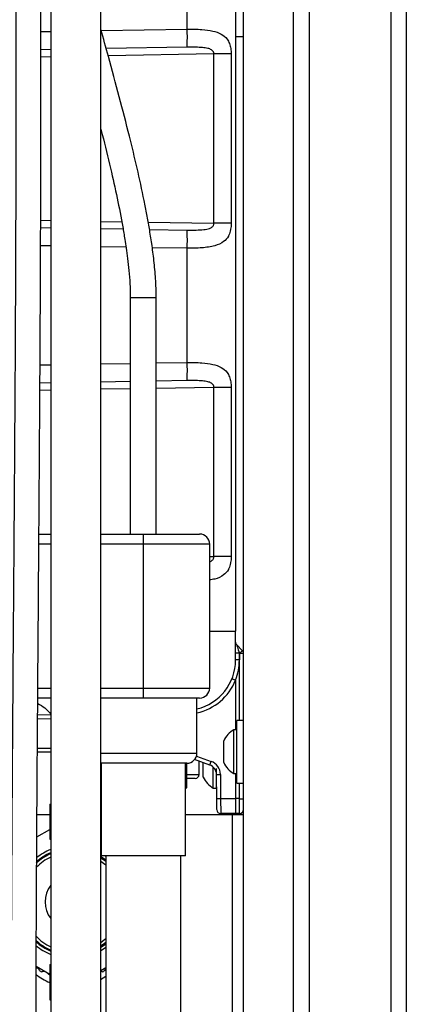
# Model space of a CAD drawing. Header units: inches. Extents: x 0.6 to 33.8, y 0 to 21.7.
# Tile 98 of 204: x 18.8 to 19.8, y 10.3 to 12.8. Entities that reach past the tile are written whole.
import ezdxf

# ---------------------------------------------------------------- set-up
doc = ezdxf.new("R2010")
doc.units = ezdxf.units.IN
doc.header["$MEASUREMENT"] = 0
doc.layers.add('FORMAT', color=7, linetype='Continuous')
doc.styles.add('SLDTEXTSTYLE3', font='TXT', dxfattribs={"width": 0.75})
doc.dimstyles.new('SLDDIMSTYLE0', dxfattribs={"dimtxt": 0.125, "dimasz": 0.13, "dimexe": 0, "dimexo": 0.0625, "dimgap": 0.03125, "dimtad": 0, "dimtih": 1, "dimtoh": 1, "dimdec": 1, "dimlfac": 4, "dimrnd": 1e-09, "dimzin": 12, "dimdsep": 46, "dimtxsty": 'SLDTEXTSTYLE3', "dimsah": 1, "dimcen": 0.09, "dimadec": 0, "dimazin": 3, "dimtfac": 1, "dimtdec": 1, "dimtofl": 0, "dimtmove": 0, "dimatfit": 3, "dimfxl": 0, "dimfrac": 2, "dimtolj": 1, "dimtzin": 12, "dimarcsym": 0})

# ---------------------------------------------------------------- blocks, each defined once
blk = doc.blocks.new('_D_4')
at = {"layer": 'FORMAT'}
for p, q in [((18.2277, 18.1795), (18.1896, 18.1795)), ((18.1896, 18.1795), (18.1896, 17.9811)), ((18.5048, 18.1795), (18.5429, 18.1795)), ((18.5429, 18.1795), (18.5429, 17.9811)), ((16.9337, 9.6125), (16.9337, 18.1245)), ((19.7988, 17.3901), (19.7988, 18.1245)), ((16.9337, 17.9995), (18.08, 17.9995)), ((19.7988, 17.9995), (18.6525, 17.9995)), ((18.1896, 17.9811), (18.2277, 17.9811)), ((18.5429, 17.9811), (18.5048, 17.9811))]:
    blk.add_line(p, q, dxfattribs=at)
for points in [[(16.9337, 17.9995), (17.0637, 17.9795), (17.0637, 18.0195)], [(19.7988, 17.9995), (19.6688, 18.0195), (19.6688, 17.9795)]]:
    blk.add_solid(points, dxfattribs=at)
at = {"layer": 'FORMAT', "char_height": 0.125, "attachment_point": 1, "style": 'SLDTEXTSTYLE3'}
for s, insert in [('291', (18.2277, 18.1422)), ('11.5', (18.2046, 17.9552))]:
    blk.add_mtext(s, dxfattribs=dict(at, insert=insert))

msp = doc.modelspace()

# ---------------------------------------------------------------- linework, layer by layer
at = {"color": 7, "linetype": 'Continuous'}
for p, q in [((19.5565, 17.3401), (19.5565, 4.5901)), ((19.7598, 17.3401), (19.7598, 4.5901)), ((19.7988, 17.3401), (19.7988, 4.5901)), ((19.3925, 4.9651), (19.3925, 16.9651)), ((19.5175, 4.9651), (19.5175, 16.9651)), ((18.9118, 14.8108), (18.9118, 7.9279)), ((19.0368, 7.9279), (19.0368, 14.8108)), ((19.3728, 13.6917), (19.3728, 11.2342)), ((19.2522, 12.7359), (19.2522, 13.0205)), ((18.8872, 12.7295), (18.9118, 12.73)), ((19.0376, 12.7322), (19.2522, 12.7359)), ((19.3728, 12.7177), (19.3925, 12.7177)), ((18.9118, 12.6846), (18.8872, 12.6841)), ((19.2519, 12.6905), (19.0501, 12.687)), ((19.3187, 12.6737), (19.0551, 12.6691)), ((19.3618, 12.6737), (19.3187, 12.6737)), ((19.3187, 12.2515), (19.3187, 12.6737)), ((19.3618, 12.6737), (19.3618, 12.2515)), ((18.9118, 12.6666), (18.8872, 12.6661)), ((18.8866, 12.259), (18.9118, 12.2586)), ((19.0368, 12.2564), (19.0888, 12.2555)), ((19.1549, 12.2543), (19.3187, 12.2515)), ((18.8866, 12.241), (18.9118, 12.2406)), ((19.0368, 12.2384), (19.0922, 12.2374)), ((19.1581, 12.2363), (19.2519, 12.2346)), ((19.3618, 12.2515), (19.3187, 12.2515)), ((18.9118, 12.1952), (18.8864, 12.1956)), ((19.0995, 12.1919), (19.0368, 12.193)), ((19.2522, 12.1892), (19.165, 12.1907)), ((19.2522, 11.9047), (19.2522, 12.1892)), ((19.1101, 12.0662), (19.1101, 11.4764)), ((19.1101, 12.0662), (19.1749, 12.0662)), ((19.1749, 11.4764), (19.1749, 12.0662)), ((18.8851, 11.8983), (18.9118, 11.8987)), ((19.0368, 11.9009), (19.1101, 11.9022)), ((19.1749, 11.9033), (19.2522, 11.9047)), ((18.9118, 11.8353), (18.8847, 11.8348)), ((18.9118, 11.8533), (18.8848, 11.8528)), ((19.1101, 11.8568), (19.0368, 11.8555)), ((19.1101, 11.8388), (19.0368, 11.8375)), ((19.2519, 11.8592), (19.1749, 11.8579)), ((19.3187, 11.8424), (19.1749, 11.8399)), ((19.3618, 11.8424), (19.3187, 11.8424)), ((19.3187, 11.4202), (19.3187, 11.8424)), ((19.3618, 11.8424), (19.3618, 11.4202)), ((18.8823, 11.4764), (18.9118, 11.4764)), ((19.0368, 11.4764), (19.1425, 11.4764)), ((19.1425, 11.4764), (19.2832, 11.4764)), ((19.1425, 11.4764), (19.1425, 11.4514)), ((18.9118, 11.4514), (18.8821, 11.4514)), ((19.1425, 11.4514), (19.0368, 11.4514)), ((19.1425, 11.4514), (19.1425, 11.0926)), ((19.3082, 11.4514), (19.1425, 11.4514)), ((19.3082, 11.0926), (19.3082, 11.4514)), ((19.3082, 11.4204), (19.3187, 11.4202)), ((19.3618, 11.4202), (19.3187, 11.4202)), ((19.3082, 11.2342), (19.3728, 11.2342)), ((19.3728, 11.1624), (19.3728, 11.2342)), ((19.3757, 11.2002), (19.3896, 11.1862)), ((19.3823, 11.1799), (19.3823, 11.1625)), ((19.383, 11.1792), (19.3823, 11.1799)), ((19.383, 11.012), (19.383, 11.1792)), ((19.3728, 11.1119), (19.3728, 10.9885)), ((18.8795, 11.0926), (18.9118, 11.0926)), ((19.0368, 11.0926), (19.1425, 11.0926)), ((19.1425, 11.0926), (19.1425, 11.0676)), ((19.1425, 11.0926), (19.3082, 11.0926)), ((18.9118, 11.0676), (18.8793, 11.0676)), ((19.1425, 11.0676), (19.0368, 11.0676)), ((19.2832, 11.0676), (19.1425, 11.0676)), ((19.2763, 10.9301), (19.2763, 11.0676)), ((18.9118, 11.0256), (18.879, 11.0245)), ((18.9118, 11.0159), (18.8789, 11.0147)), ((19.3925, 11.012), (19.3763, 11.012)), ((19.3763, 10.9339), (19.3763, 11.012)), ((19.3763, 10.9885), (19.3685, 10.9885)), ((19.3685, 10.9339), (19.3685, 10.9885)), ((19.3433, 10.9339), (19.3433, 10.9612)), ((18.8784, 10.9428), (18.9118, 10.9427)), ((18.9118, 10.933), (18.8784, 10.933)), ((19.0368, 10.9301), (19.2763, 10.9301)), ((19.3433, 10.9065), (19.3433, 10.9339)), ((19.3685, 10.8792), (19.3685, 10.9339)), ((19.3763, 10.8557), (19.3763, 10.9339)), ((19.2513, 10.9051), (19.0368, 10.9051)), ((19.0375, 10.9051), (19.0375, 10.6739)), ((19.2475, 10.6739), (19.2475, 10.9051)), ((19.25, 10.9051), (19.25, 10.8439)), ((19.2503, 10.8439), (19.2503, 10.9051)), ((19.3086, 10.9005), (19.2704, 10.914)), ((19.2752, 10.9227), (19.3119, 10.9097)), ((19.282, 10.8769), (19.2821, 10.9099)), ((19.2921, 10.8947), (19.2921, 10.9064)), ((19.2921, 10.8703), (19.2921, 10.8947)), ((19.3173, 10.8919), (19.3173, 10.8952)), ((19.3173, 10.843), (19.3173, 10.8919)), ((19.3251, 10.843), (19.3251, 10.8919)), ((19.3685, 10.8792), (19.3763, 10.8792)), ((19.3728, 10.8792), (19.3728, 10.8167)), ((19.2503, 10.8769), (19.282, 10.8769)), ((19.2721, 10.8671), (19.2503, 10.8671)), ((19.3251, 10.8664), (19.3253, 10.8664)), ((19.3258, 10.8167), (19.3252, 10.8772)), ((19.3351, 10.8772), (19.3356, 10.8167)), ((19.3763, 10.8557), (19.3925, 10.8557)), ((19.383, 10.8167), (19.383, 10.8557)), ((19.2475, 10.8423), (19.2503, 10.8439)), ((19.25, 10.8439), (19.2475, 10.8433)), ((19.2503, 10.8439), (19.25, 10.8439)), ((19.3173, 10.843), (19.3251, 10.843)), ((19.326, 10.7893), (19.3258, 10.8167)), ((19.3356, 10.8167), (19.3728, 10.8167)), ((19.3356, 10.8167), (19.3359, 10.7795)), ((19.383, 10.8167), (19.3728, 10.8167)), ((19.3728, 10.8167), (19.3728, 10.7795)), ((19.383, 10.7799), (19.383, 10.8167)), ((18.9096, 10.8028), (18.9096, 10.7153)), ((18.9096, 10.8028), (18.9118, 10.8028)), ((19.3728, 10.7795), (19.3359, 10.7795)), ((19.383, 10.7799), (19.3728, 10.7795)), ((18.8774, 10.7775), (18.9096, 10.7775)), ((19.0368, 10.7775), (19.0375, 10.7775)), ((19.2475, 10.7775), (19.365, 10.7775)), ((19.365, 10.7775), (19.3925, 10.7775)), ((19.365, 10.2775), (19.365, 10.7775)), ((18.8771, 10.7212), (18.9096, 10.74)), ((19.0368, 10.7306), (19.0375, 10.7301)), ((18.9096, 10.7153), (18.9118, 10.7153)), ((19.2475, 10.6739), (19.0375, 10.6739)), ((19.0488, 10.6739), (19.0488, 10.2114)), ((19.2363, 10.2114), (19.2363, 10.6739)), ((18.9096, 10.3782), (18.8754, 10.3979)), ((18.9096, 10.4028), (18.9096, 10.3153)), ((18.9096, 10.4028), (18.9118, 10.4028)), ((19.0488, 10.3945), (19.0368, 10.3876)), ((19.0488, 10.3888), (19.0464, 10.389)), ((19.0464, 10.389), (19.0488, 10.3888)), ((18.9051, 10.38), (18.904, 10.3814)), ((18.9092, 10.3775), (18.9096, 10.3774)), ((19.0488, 10.3734), (19.0355, 10.3653)), ((19.0368, 10.3671), (19.0386, 10.367)), ((18.9096, 10.3153), (18.9118, 10.3153))]:
    msp.add_line(p, q, dxfattribs=at)
at = {"color": 7, "linetype": 'Continuous', "flags": 128}
for points in [[(18.9118, 10.6804), (18.8926, 10.67), (18.8761, 10.6573)], [(19.0488, 10.6634), (19.041, 10.6692), (19.0368, 10.672)], [(19.0488, 10.6618), (19.0375, 10.67), (19.0368, 10.6705)], [(19.0368, 10.6693), (19.037, 10.6692), (19.0488, 10.6605)], [(19.0488, 10.6506), (19.047, 10.6522), (19.0368, 10.6602)], [(19.0474, 10.6739), (19.0481, 10.6734), (19.0488, 10.6728)], [(19.0368, 10.4579), (19.047, 10.466), (19.0488, 10.4676)], [(19.0488, 10.4577), (19.037, 10.449), (19.0368, 10.4489)], [(19.0368, 10.4477), (19.0375, 10.4482), (19.0488, 10.4564)], [(19.0368, 10.4462), (19.041, 10.449), (19.0488, 10.4548)], [(19.0488, 10.4453), (19.0481, 10.4448), (19.0368, 10.4374)], [(19.0389, 10.3853), (19.037, 10.3857), (19.0368, 10.3857)]]:
    msp.add_lwpolyline(points, dxfattribs=at)
at = {"color": 7, "linetype": 'Continuous'}
for centre, radius, start, end in [((18.5453, 12.7173), 0.7072, 357.8249, 1.5058), ((18.5453, 12.2078), 0.7072, 358.4942, 2.1751), ((18.5453, 11.8861), 0.7072, 357.8249, 1.5058), ((19.2832, 11.4514), 0.025, 0, 90), ((19.3827, 11.2071), 0.00984, 180, 225), ((19.38, 10.911), 0.2689, 89.5055, 91.53), ((19.3296, 11.236), 0.078, 313.2501, 320.3499), ((19.3854, 11.4481), 0.2689, 269.5055, 271.53), ((19.3827, 11.1793), 0.00984, 0, 45), ((19.2478, 11.1624), 0.125, 283.1488, 0), ((19.2475, 11.1625), 0.1348, 338.1956, 0), ((19.38, 10.8937), 0.2689, 89.5055, 91.53), ((19.2478, 11.1625), 0.1348, 282.1737, 337.973), ((19.2832, 11.0926), 0.025, 270, 0), ((19.4002, 10.9339), 0.0632, 120.1198, 154.3744), ((19.2513, 10.9301), 0.025, 270, 0), ((18.5236, 11.1863), 0.8354, 339.997, 340.6665), ((19.3002, 10.8769), 0.0348, 0.5, 70.5), ((19.4002, 10.9339), 0.0632, 205.6256, 239.8802), ((19.3002, 10.877), 0.025, 0.5, 70.5), ((19.2721, 10.8769), 0.00984, 270, 359.8), ((19.349, 10.8976), 0.0632, 205.6256, 239.8802), ((19.3302, 11.1592), 0.282, 269.0002, 270.9998), ((19.3307, 11.0987), 0.282, 269.0002, 270.9998), ((19.3854, 11.0855), 0.2689, 269.5055, 271.53), ((19.3359, 10.7893), 0.00984, 180.5, 270), ((19.3827, 10.7897), 0.00984, 272, 0), ((18.965, 10.5591), 0.1338, 113.4529, 131.7022), ((18.965, 10.5591), 0.1413, 112.1395, 128.9006), ((18.965, 10.5591), 0.1315, 113.8755, 132.9046), ((18.965, 10.5591), 0.124, 115.4185, 135.7931), ((18.965, 10.5591), 0.0675, 142.0567, 217.9433), ((18.965, 10.5591), 0.124, 223.1761, 244.5815), ((18.965, 10.5591), 0.1338, 227.4845, 246.5471), ((18.965, 10.5591), 0.1325, 227.0753, 246.3124), ((18.965, 10.5591), 0.1315, 226.9061, 246.1245), ((18.965, 10.5591), 0.1413, 230.2828, 247.8605), ((18.8727, 10.3831), 0.0125, 25.683, 77.3502), ((18.8884, 10.3907), 0.005, 205.683, 245.5427), ((19.0416, 10.3907), 0.005, 294.4573, 334.317), ((19.0574, 10.3831), 0.0125, 133.5588, 154.317), ((18.965, 10.4958), 0.1484, 232.3357, 248.0462), ((18.965, 10.5591), 0.19, 245.5427, 245.9957), ((18.8898, 10.3901), 0.005, 245.9957, 285.8554), ((18.8946, 10.3733), 0.0125, 79.2482, 105.8554), ((18.9093, 10.3827), 0.005, 212.6061, 252.4658), ((18.965, 10.5591), 0.19, 252.4658, 252.9188), ((19.0403, 10.3901), 0.005, 254.1446, 294.0043), ((18.965, 10.5591), 0.19, 294.0043, 294.4573)]:
    msp.add_arc(centre, radius, start, end, dxfattribs=at)
msp.add_ellipse((19.3827, 11.1793), major_axis=(-0.007, 0.0209), ratio=0.006169, start_param=6.270846, end_param=7.82313, dxfattribs=at)
for points, knots in [([(18.8238, 13.5898), (18.8238, 13.5702), (18.8238, 13.5324), (18.8238, 13.4756), (18.8239, 13.4215), (18.8239, 13.3699), (18.824, 13.3207), (18.824, 13.2738), (18.8241, 13.2293), (18.8242, 13.1749), (18.8243, 13.1126), (18.8244, 13.0444), (18.8245, 12.9847), (18.8245, 12.9311), (18.8246, 12.8805), (18.8247, 12.8068), (18.8247, 12.7088), (18.8247, 12.5534), (18.8245, 12.3642), (18.8239, 12.1487), (18.8229, 11.9389), (18.8216, 11.7348), (18.8202, 11.5292), (18.8187, 11.3304), (18.8173, 11.1396), (18.816, 10.9583), (18.8148, 10.7804), (18.8138, 10.6055), (18.813, 10.4329), (18.8123, 10.2614), (18.8119, 10.0894), (18.8117, 9.9268), (18.8118, 9.7699), (18.8121, 9.6169), (18.8127, 9.4547), (18.8137, 9.2969), (18.815, 9.1449), (18.8165, 9.0025), (18.8184, 8.8633), (18.8206, 8.7319), (18.8229, 8.6113), (18.8253, 8.5015), (18.8277, 8.4031), (18.8301, 8.3156), (18.8326, 8.2359), (18.8351, 8.1596), (18.8375, 8.0915), (18.8399, 8.0293), (18.8423, 7.9702), (18.8453, 7.9029), (18.8489, 7.8266), (18.8533, 7.742), (18.8579, 7.6612), (18.8626, 7.5861), (18.8669, 7.5209), (18.871, 7.4594), (18.8747, 7.4045), (18.8782, 7.3524), (18.8813, 7.3043), (18.8839, 7.2616), (18.8857, 7.2301), (18.8869, 7.207), (18.8878, 7.1896), (18.8887, 7.1734), (18.8895, 7.1559), (18.8905, 7.1345), (18.8916, 7.1071), (18.8926, 7.0778), (18.8931, 7.0583), (18.8933, 7.0494)], [0, 0, 0, 0, 0.009877, 0.019071, 0.027662, 0.035715, 0.043286, 0.050418, 0.057145, 0.063492, 0.074937, 0.085071, 0.093928, 0.101598, 0.109056, 0.116582, 0.13464, 0.153216, 0.186927, 0.2207, 0.251021, 0.281531, 0.312166, 0.342939, 0.370336, 0.397389, 0.423916, 0.449822, 0.47551, 0.501077, 0.526451, 0.552397, 0.573768, 0.59657, 0.620745, 0.646218, 0.667081, 0.688632, 0.709812, 0.729273, 0.747382, 0.763766, 0.77847, 0.791541, 0.803078, 0.814394, 0.82603, 0.83391, 0.842682, 0.852964, 0.864693, 0.8778, 0.892208, 0.902588, 0.913429, 0.923569, 0.932717, 0.940909, 0.95022, 0.957929, 0.964011, 0.967672, 0.971003, 0.974049, 0.977094, 0.981376, 0.986966, 0.994, 1, 1, 1, 1]), ([(18.9116, 7.826), (18.9116, 7.8262), (18.9103, 7.8506), (18.9081, 7.898), (18.9051, 7.9652), (18.9027, 8.0249), (18.9007, 8.0758), (18.8991, 8.1184), (18.8977, 8.1574), (18.8963, 8.1983), (18.8948, 8.2456), (18.8929, 8.3093), (18.8906, 8.3887), (18.8883, 8.4816), (18.8861, 8.5758), (18.8842, 8.6698), (18.8823, 8.7783), (18.8804, 8.9002), (18.8787, 9.0339), (18.8773, 9.1624), (18.8763, 9.2848), (18.8756, 9.4019), (18.8749, 9.5289), (18.8745, 9.6711), (18.8742, 9.8326), (18.8743, 10.0035), (18.8746, 10.1823), (18.8752, 10.366), (18.8762, 10.5866), (18.8777, 10.8408), (18.8797, 11.1265), (18.8816, 11.3778), (18.8831, 11.5944), (18.8844, 11.7766), (18.8854, 11.9536), (18.8862, 12.1245), (18.8867, 12.2651), (18.887, 12.3813), (18.8871, 12.4781), (18.8872, 12.5846), (18.8872, 12.7004), (18.8872, 12.8082), (18.8871, 12.906), (18.887, 12.992), (18.8868, 13.0817), (18.8867, 13.1586), (18.8866, 13.222), (18.8865, 13.2712), (18.8865, 13.3214), (18.8864, 13.3728), (18.8864, 13.4254), (18.8863, 13.4793), (18.8863, 13.5346), (18.8863, 13.5711), (18.8863, 13.5898)], [0, 0, 0, 0, 0.000093, 0.013113, 0.025155, 0.035671, 0.044604, 0.051909, 0.057992, 0.065032, 0.073251, 0.082672, 0.098218, 0.114552, 0.130832, 0.147038, 0.163152, 0.186917, 0.210032, 0.23216, 0.253238, 0.273212, 0.292646, 0.3188, 0.346621, 0.376057, 0.407034, 0.438986, 0.470958, 0.520952, 0.570268, 0.618481, 0.650633, 0.682088, 0.712699, 0.74237, 0.771163, 0.786339, 0.80334, 0.822025, 0.84226, 0.863929, 0.878174, 0.892968, 0.908354, 0.924422, 0.932759, 0.941331, 0.95017, 0.959317, 0.968815, 0.97872, 0.989092, 1, 1, 1, 1]), ([(19.1749, 12.0662), (19.1746, 12.082), (19.1739, 12.1129), (19.1695, 12.1578), (19.1641, 12.1994), (19.158, 12.2376), (19.1516, 12.2734), (19.1418, 12.3237), (19.1276, 12.3888), (19.1068, 12.475), (19.0827, 12.5677), (19.0587, 12.6565), (19.0431, 12.7126), (19.0368, 12.7351)], [0, 0, 0, 0, 0.06906, 0.135357, 0.19712, 0.252814, 0.304691, 0.356595, 0.477694, 0.596861, 0.745188, 0.897863, 1, 1, 1, 1]), ([(19.2522, 12.7359), (19.2646, 12.7358), (19.2871, 12.7356), (19.3157, 12.7318), (19.3372, 12.7246), (19.3506, 12.7138), (19.357, 12.7021), (19.3601, 12.6918), (19.3616, 12.6829), (19.3618, 12.676), (19.3618, 12.6737)], [0, 0, 0, 0, 0.222604, 0.40528, 0.572808, 0.733849, 0.832146, 0.8765, 0.957549, 1, 1, 1, 1]), ([(19.3187, 12.6737), (19.3186, 12.6749), (19.3185, 12.6769), (19.3172, 12.68), (19.3152, 12.6824), (19.3107, 12.6856), (19.3026, 12.6882), (19.2896, 12.6899), (19.2723, 12.6907), (19.2593, 12.6906), (19.2519, 12.6905)], [0, 0, 0, 0, 0.04977, 0.076702, 0.137599, 0.173802, 0.31055, 0.48629, 0.707646, 1, 1, 1, 1]), ([(19.0368, 12.4861), (19.038, 12.4816), (19.0464, 12.4492), (19.0602, 12.392), (19.0775, 12.3153), (19.0881, 12.2614), (19.094, 12.2269), (19.0969, 12.2094), (19.1001, 12.1883), (19.1036, 12.1626), (19.1068, 12.133), (19.1095, 12.1004), (19.1099, 12.0778), (19.1101, 12.0662)], [0, 0, 0, 0, 0.0325264, 0.2351956, 0.4136392, 0.5850831, 0.6208629, 0.6594196, 0.7097141, 0.7709359, 0.841352, 0.9186837, 1, 1, 1, 1]), ([(19.2519, 12.2346), (19.2594, 12.2346), (19.2734, 12.2345), (19.2921, 12.2354), (19.3058, 12.2376), (19.3136, 12.2412), (19.3168, 12.2446), (19.3182, 12.2473), (19.3187, 12.2496), (19.3187, 12.2511), (19.3187, 12.2515)], [0, 0, 0, 0, 0.293218, 0.5568813, 0.7463346, 0.8604553, 0.9099207, 0.9409431, 0.9840575, 1, 1, 1, 1]), ([(19.3618, 12.2515), (19.3616, 12.2463), (19.3614, 12.241), (19.3595, 12.2309), (19.3577, 12.225), (19.3523, 12.2144), (19.3426, 12.2035), (19.3207, 12.1942), (19.2892, 12.1896), (19.2646, 12.1893), (19.2522, 12.1892)], [0, 0, 0, 0, 0.091861, 0.095057, 0.198971, 0.218222, 0.364543, 0.555947, 0.776491, 1, 1, 1, 1]), ([(19.2522, 11.9047), (19.2646, 11.9046), (19.2871, 11.9043), (19.3157, 11.9005), (19.3372, 11.8934), (19.3506, 11.8825), (19.357, 11.8708), (19.3601, 11.8605), (19.3616, 11.8516), (19.3618, 11.8448), (19.3618, 11.8424)], [0, 0, 0, 0, 0.222604, 0.40528, 0.572808, 0.733849, 0.832146, 0.8765, 0.957549, 1, 1, 1, 1]), ([(19.3187, 11.8424), (19.3186, 11.8437), (19.3185, 11.8457), (19.3172, 11.8488), (19.3152, 11.8511), (19.3107, 11.8543), (19.3026, 11.8569), (19.2896, 11.8586), (19.2723, 11.8594), (19.2593, 11.8593), (19.2519, 11.8592)], [0, 0, 0, 0, 0.0497703, 0.0767018, 0.1375991, 0.1738023, 0.3105496, 0.4862899, 0.7076456, 1, 1, 1, 1]), ([(19.3082, 11.4078), (19.3105, 11.4087), (19.3139, 11.4101), (19.3168, 11.4134), (19.3182, 11.4161), (19.3187, 11.4183), (19.3187, 11.4198), (19.3187, 11.4202)], [0, 0, 0, 0, 0.42326, 0.627701, 0.755917, 0.93411, 1, 1, 1, 1]), ([(19.3618, 11.4202), (19.3616, 11.4151), (19.3614, 11.4098), (19.3595, 11.3996), (19.3577, 11.3937), (19.3523, 11.3832), (19.3424, 11.3724), (19.3265, 11.3646), (19.3125, 11.3628), (19.3082, 11.3622)], [0, 0, 0, 0, 0.142791, 0.147757, 0.309283, 0.339207, 0.566651, 0.864173, 1, 1, 1, 1]), ([(19.3639, 11.1159), (19.3639, 11.1159), (19.3639, 11.1159), (19.3641, 11.1159), (19.365, 11.1155), (19.367, 11.1147), (19.3696, 11.1137), (19.3717, 11.1128), (19.3727, 11.1124)], [0, 0, 0, 0, 0.0349703, 0.1214093, 0.3410616, 0.560709, 0.7803545, 1, 1, 1, 1]), ([(19.3727, 11.1124), (19.3727, 11.1124), (19.3727, 11.1124), (19.3728, 11.1123), (19.3728, 11.1122), (19.3728, 11.112), (19.3728, 11.1119)], [0, 0, 0, 0, 0.090497, 0.208759, 0.428905, 1, 1, 1, 1]), ([(18.8792, 11.0544), (18.8853, 11.0508), (18.8976, 11.0437), (18.9071, 11.0328), (18.9118, 11.0274)], [0, 0, 0, 0, 0.49776, 1, 1, 1, 1])]:
    msp.add_open_spline(points, degree=3, knots=knots, dxfattribs=at)

# ---------------------------------------------------------------- dimensions: what is measured, and where the dimension line sits
at = {"layer": 'FORMAT'}
dim = msp.add_linear_dim(base=(16.9337, 17.9995), p1=(19.7988, 17.3401), p2=(16.9337, 9.5625), dimstyle='SLDDIMSTYLE0', dxfattribs=at)
dim.commit()
dim.dimension.update_dxf_attribs({"geometry": '_D_4', "text_midpoint": (18.3663, 17.9995), "dimtype": 160})

doc.saveas('drawing.dxf')
